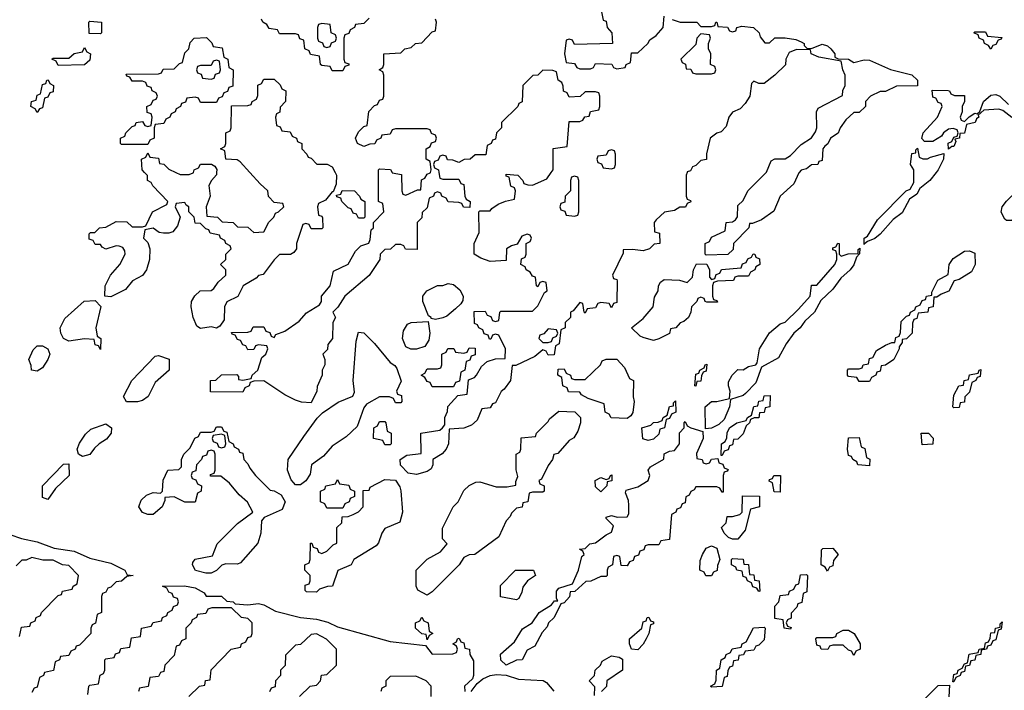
# Model space of a CAD drawing. Header units: inches. Extents: x 2710028 to 2964570, y 496606 to 722708.
# Tile 213 of 228: x 2901903 to 2905642, y 678034 to 680580. Entities that reach past the tile are written whole.
import ezdxf

# ---------------------------------------------------------------- set-up
doc = ezdxf.new("R2010")
doc.units = ezdxf.units.IN
doc.header["$MEASUREMENT"] = 0
doc.layers.add('C9607', color=7, linetype='Continuous')
doc.layers.add('C9608', color=7, linetype='Continuous')

msp = doc.modelspace()

# ---------------------------------------------------------------- linework, layer by layer
at = {"layer": 'C9607', "color": 6}
for points in [[(2903101, 680000), (2903106, 679990), (2903104.7, 679955.3), (2903094, 679926), (2903090, 679926), (2903064.7, 679895.3), (2903038, 679882), (2903034, 679870), (2903038, 679838), (2903050, 679834), (2903052.7, 679827.3), (2903054, 679790), (2903050, 679786), (2903010, 679786), (2903002, 679802), (2902990, 679806), (2902978, 679802), (2902954, 679730), (2902954, 679710), (2902943.6, 679696.4), (2902931.3, 679688.7), (2902890, 679688), (2902870, 679668.7), (2902827.3, 679612.7), (2902810, 679608.7), (2902801.4, 679598.6), (2902752, 679570), (2902731, 679529), (2902690, 679508.7), (2902680.7, 679490), (2902679.8, 679440.2), (2902663.6, 679416.4), (2902650, 679408.7), (2902630, 679414), (2902590, 679408), (2902576.4, 679416.4), (2902562, 679450), (2902554, 679490), (2902555.3, 679510), (2902568.8, 679531.1), (2902589.1, 679550.9), (2902630, 679552), (2902640.4, 679559.6), (2902656.4, 679583.6), (2902686, 679610), (2902686, 679630), (2902666, 679650), (2902686, 679670), (2902686, 679690), (2902706, 679710), (2902702, 679722), (2902686, 679730), (2902682, 679742), (2902666, 679750), (2902662, 679762), (2902626, 679770), (2902622, 679782), (2902610, 679786), (2902590, 679806), (2902570, 679808), (2902566, 679830), (2902546, 679850), (2902546, 679870), (2902535.3, 679875.3), (2902530, 679886), (2902498, 679882), (2902494, 679870), (2902512, 679830), (2902502.5, 679797.5), (2902485.2, 679774.8), (2902470, 679769.3), (2902449.3, 679769.3), (2902432.5, 679772.5), (2902410, 679788), (2902378, 679782), (2902374, 679750), (2902390, 679734), (2902398, 679710), (2902396, 679670), (2902384.7, 679630), (2902370, 679608.7), (2902331.6, 679588.4), (2902304.7, 679555.3), (2902250, 679528), (2902226, 679530), (2902228, 679570), (2902248.7, 679610), (2902284, 679650), (2902304, 679690), (2902302, 679702), (2902294.6, 679714.6), (2902280.4, 679720.4), (2902270, 679722), (2902230, 679708.7), (2902216.4, 679716.4), (2902210, 679726), (2902190, 679726), (2902182, 679742), (2902167.3, 679747.3), (2902167.3, 679767.3), (2902172, 679772), (2902188, 679772), (2902206, 679790), (2902230, 679792), (2902270, 679814), (2902310, 679812), (2902330, 679794), (2902370, 679794), (2902382, 679798), (2902408, 679850), (2902462, 679878), (2902466, 679890), (2902409.3, 679949.3), (2902402, 679962), (2902388.7, 679970), (2902388, 679988), (2902377.1, 680000)], [(2902496.5, 680000), (2902512.7, 679992.7), (2902547.3, 679992.7), (2902562, 679998), (2902562.7, 680000)], [(2902651, 680000), (2902650.8, 679990.8), (2902631.3, 679970), (2902622, 679950), (2902626, 679910), (2902611.3, 679870), (2902614, 679834), (2902654, 679830), (2902672.7, 679812.7), (2902714, 679810), (2902730, 679794), (2902770, 679792), (2902792.7, 679772.7), (2902830, 679774), (2902849.1, 679810.9), (2902868, 679830), (2902874.6, 679845.4), (2902886, 679850), (2902906, 679870), (2902902, 679882), (2902870, 679886), (2902848.4, 679908.4), (2902846, 679930), (2902816.4, 679956.4), (2902777, 680000)], [(2903495.3, 680000), (2903498, 679978), (2903510, 679974), (2903570, 679974), (2903578, 679958), (2903590, 679954), (2903594, 679910), (2903598, 679898), (2903614, 679890), (2903612.7, 679867.3), (2903588.4, 679868.4), (2903582, 679882), (2903570, 679886), (2903530, 679888), (2903522, 679902), (2903506, 679910), (2903502, 679922), (2903490, 679926), (2903478, 679922), (2903474, 679910), (2903458, 679902), (2903450, 679866), (2903432, 679848), (2903430, 679828), (2903412, 679810), (2903412.7, 679707.3), (2903368.4, 679708.4), (2903362, 679722), (2903350, 679726), (2903330, 679726), (2903311.6, 679708.4), (2903290, 679708), (2903272, 679690), (2903271.3, 679670), (2903230, 679608.7), (2903138, 679530), (2903110.9, 679489.1), (2903092, 679470), (2903102, 679450), (2903092, 679430), (2903091.3, 679370), (2903072.7, 679347.3), (2903071.6, 679328.4), (2903054, 679310), (2903062, 679290), (2903062, 679270), (2903052, 679250), (2903052, 679230), (2903032.7, 679187.3), (2903032, 679170), (2903010, 679126), (2902972.7, 679127.3), (2902950, 679135.3), (2902910, 679155.3), (2902830, 679208.7), (2902792.7, 679207.3), (2902778, 679202), (2902774, 679190), (2902758, 679182), (2902750, 679166), (2902627.3, 679167.3), (2902628, 679210), (2902648, 679212), (2902670, 679231.3), (2902727.3, 679232.7), (2902734, 679226), (2902734, 679214), (2902750, 679212), (2902782, 679218), (2902786, 679230), (2902808, 679250), (2902823.1, 679296.9), (2902838, 679310), (2902846, 679330), (2902842, 679342), (2902810, 679346), (2902798, 679342), (2902792.7, 679327.3), (2902770, 679326), (2902762, 679342), (2902750, 679346), (2902742, 679362), (2902730, 679366), (2902722, 679382), (2902710, 679386), (2902707.3, 679392.7), (2902770, 679394), (2902782, 679398), (2902790, 679414), (2902830, 679414), (2902838, 679398), (2902852.7, 679392.7), (2902858, 679378), (2902870, 679374), (2902875.3, 679384.7), (2902910, 679398), (2902964.7, 679435.3), (2902992.7, 679467.3), (2903042, 679498), (2903048.7, 679510), (2903049.2, 679530.8), (2903082, 679570), (2903094.6, 679625.4), (2903150, 679651.3), (2903178.6, 679701.4), (2903199, 679721), (2903228.4, 679731.6), (2903234.6, 679745.4), (2903238, 679782), (2903246, 679790), (2903246, 679810), (2903286, 679850), (2903282, 679882), (2903266, 679890), (2903266, 680000)], [(2903317.1, 680000), (2903318, 679998), (2903352.7, 679992.7), (2903354, 679930), (2903358, 679918), (2903370, 679914), (2903414, 679934), (2903426, 679934), (2903428.4, 679971.6), (2903442, 679978), (2903450, 679994), (2903462, 679998), (2903462.7, 680000)], [(2904437.3, 680000), (2904434, 679990), (2904434, 679910), (2904438, 679898), (2904450, 679894), (2904452, 679888), (2904438, 679882), (2904431.6, 679868.4), (2904410, 679868), (2904390, 679855.3), (2904351.2, 679848.9), (2904319.6, 679820.4), (2904312, 679810), (2904314, 679774), (2904332, 679770), (2904334, 679730), (2904312.7, 679727.3), (2904294, 679710), (2904270, 679702), (2904230, 679708), (2904194, 679706), (2904194, 679694), (2904154, 679610), (2904158, 679598), (2904170, 679594), (2904171.6, 679588.4), (2904170, 679506), (2904158, 679502), (2904150, 679486), (2904142, 679502), (2904110, 679506), (2904098, 679502), (2904090, 679486), (2904058, 679482), (2904050, 679466), (2904046, 679470), (2904042, 679502), (2904030, 679506), (2904004.7, 679475.3), (2903994, 679470), (2903994, 679450), (2903974, 679430), (2903974, 679410), (2903958, 679402), (2903951.2, 679348.9), (2903938, 679342), (2903932.7, 679307.3), (2903910, 679306), (2903902, 679322), (2903890, 679326), (2903858.8, 679301.2), (2903787.3, 679267.3), (2903772.7, 679267.3), (2903766.8, 679210), (2903742.8, 679177.2), (2903731.2, 679168.9), (2903710, 679126), (2903698, 679122), (2903690, 679106), (2903658, 679102), (2903639.8, 679060.2), (2903619.1, 679040.9), (2903590, 679028.7), (2903534, 679026), (2903531, 678970), (2903522.8, 678950), (2903507.9, 678932.1), (2903472, 678910), (2903472, 678890), (2903465.4, 678874.6), (2903450, 678865.2), (2903410, 678852.7), (2903378, 678858), (2903349, 678889), (2903348, 678910), (2903373.2, 678926.8), (2903427.3, 678932.7), (2903426, 679010), (2903498, 679022), (2903508, 679030), (2903518, 679042), (2903518, 679070), (2903527.3, 679092.7), (2903528.7, 679111.3), (2903567.3, 679152.7), (2903602, 679158), (2903607.3, 679212.7), (2903630, 679222), (2903638, 679230), (2903656.4, 679263.6), (2903678, 679282), (2903710, 679292), (2903746, 679294), (2903748, 679330), (2903722, 679382), (2903710, 679386), (2903698, 679382), (2903692.7, 679367.3), (2903687.3, 679367.3), (2903682, 679382), (2903667.3, 679387.3), (2903662, 679402), (2903646, 679410), (2903642, 679422), (2903630, 679426), (2903628.4, 679471.6), (2903670, 679474), (2903678, 679458), (2903692.7, 679452.7), (2903698, 679438), (2903710, 679434), (2903722, 679438), (2903726, 679470), (2903730, 679474), (2903850, 679474), (2903870, 679494), (2903895.3, 679544.7), (2903906, 679550), (2903902, 679582), (2903890, 679586), (2903878, 679582), (2903870, 679566), (2903866, 679570), (2903862, 679602), (2903850, 679606), (2903842, 679622), (2903826, 679630), (2903822, 679642), (2903806, 679650), (2903808.4, 679671.6), (2903822, 679678), (2903826, 679690), (2903826, 679730), (2903842, 679738), (2903846, 679750), (2903842, 679762), (2903830, 679766), (2903810, 679758), (2903792, 679728), (2903770, 679722), (2903752, 679710), (2903750, 679666), (2903690, 679662), (2903654, 679674), (2903629.2, 679689.2), (2903628.7, 679730), (2903647.3, 679772.7), (2903646, 679850), (2903650, 679854), (2903690, 679854), (2903696.4, 679863.6), (2903720.4, 679879.6), (2903748.4, 679891.6), (2903782, 679898), (2903786, 679930), (2903782, 679942), (2903768.4, 679948.4), (2903762, 679982), (2903750, 679986), (2903750, 679994), (2903794, 679990), (2903814, 679970), (2903818, 679958), (2903832.7, 679952.7), (2903850, 679952), (2903904.1, 679975.9), (2903921.5, 680000)], [(2904862.6, 680000), (2904861.4, 679998.6), (2904842.8, 679957.2), (2904791, 679910), (2904766.8, 679853.2), (2904719.8, 679820.2), (2904686, 679806), (2904674, 679806), (2904672, 679790), (2904614, 679730), (2904612.7, 679707.3), (2904591.6, 679688.4), (2904510, 679686), (2904506, 679690), (2904506, 679730), (2904522, 679738), (2904530, 679754), (2904582, 679778), (2904586, 679810), (2904610, 679812), (2904620.4, 679819.6), (2904628.4, 679831.6), (2904630, 679874), (2904650, 679894), (2904668, 679930), (2904737.9, 680000)], [(2905382.7, 680000), (2905358.8, 679970), (2905321.4, 679938.6), (2905310, 679918), (2905281.4, 679898.6), (2905253.4, 679846.6), (2905219.1, 679820.9), (2905170, 679765.2), (2905150, 679749.2), (2905122, 679738), (2905111, 679729), (2905110, 679726), (2905109.4, 679750.6), (2905122, 679758), (2905160.1, 679819.9), (2905269.5, 679930.5), (2905284, 679936), (2905298.6, 679961.4), (2905298.1, 680000)], [(2905787.5, 680000), (2905810, 679994), (2905810, 679986), (2905782.8, 679937.2), (2905732, 679908), (2905732, 679892), (2905724.7, 679870), (2905711, 679850), (2905670, 679818), (2905650, 679818), (2905643.1, 679823.1), (2905629.1, 679849.1), (2905634, 679870), (2905649.4, 679890.6), (2905670, 679911.3), (2905708.8, 679931.1), (2905715.3, 679950), (2905736.5, 679983.5), (2905750, 679996), (2905759.2, 680000)], [(2901865.5, 678625.5), (2901910.5, 678610.5), (2901970, 678597.3), (2902033.7, 678573.7), (2902110, 678562.8), (2902170, 678536.3), (2902250, 678516.3), (2902302, 678490), (2902312, 678472), (2902334, 678470), (2902310, 678466), (2902290, 678448), (2902270, 678446), (2902250, 678426), (2902238, 678422), (2902230, 678406), (2902218, 678402), (2902214, 678390), (2902214, 678330), (2902198, 678322), (2902191.6, 678288.4), (2902178, 678282), (2902174, 678270), (2902174, 678250), (2902130, 678206), (2902118, 678202), (2902114, 678190), (2902098, 678182), (2902090, 678166), (2902058, 678162), (2902054, 678150), (2902038, 678142), (2902031.3, 678108.7), (2901998, 678102), (2901994, 678090), (2901978, 678082), (2901970, 678046), (2901958, 678042), (2901950, 678026)], [(2901902, 678238), (2901910, 678274), (2901942, 678278), (2901946, 678290), (2901962, 678298), (2901966, 678310), (2901982, 678318), (2901986, 678330), (2902050, 678394), (2902062, 678398), (2902066, 678410), (2902102, 678418), (2902106, 678430), (2902122, 678438), (2902126, 678470), (2902090, 678508), (2902066, 678510), (2902030, 678528), (2901991.6, 678528.4), (2901950, 678538), (2901928, 678528), (2901912, 678528), (2901890, 678506)], [(2902162, 678018), (2902166, 678050), (2902170, 678054), (2902202, 678058), (2902208.4, 678091.6), (2902222, 678098), (2902226, 678110), (2902226, 678150), (2902230, 678154), (2902262, 678158), (2902267.3, 678172.7), (2902282, 678178), (2902287.3, 678192.7), (2902322, 678198), (2902327.3, 678232.7), (2902362, 678238), (2902366, 678270), (2902402, 678278), (2902410, 678292), (2902442, 678298), (2902446, 678310), (2902462, 678318), (2902466, 678330), (2902482, 678338), (2902487.3, 678352.7), (2902502, 678358), (2902506, 678370), (2902502, 678382), (2902487.3, 678387.3), (2902482, 678402), (2902470, 678406), (2902462, 678422), (2902446, 678430), (2902529.4, 678430.6), (2902570, 678422.8), (2902603.6, 678403.6), (2902611.6, 678391.6), (2902670, 678390.8), (2902690, 678372), (2902714, 678370), (2902722, 678362), (2902770, 678358.8), (2902810, 678364), (2902830, 678359.1), (2902874.4, 678334.4), (2902970, 678310.6), (2903030, 678304), (2903072.8, 678292.8), (2903110, 678274.8), (2903310, 678218.8), (2903443.6, 678203.6), (2903470, 678171.3), (2903548, 678172), (2903562, 678178), (2903566, 678190), (2903562, 678202), (2903548, 678210), (2903562, 678218), (2903566, 678230), (2903571.6, 678231.6), (2903578, 678218), (2903590, 678214), (2903594, 678194), (2903611.3, 678190), (2903612, 678170), (2903626, 678146), (2903626.8, 678090), (2903622, 678078), (2903592, 678050), (2903594, 678030)], [(2902546, 678010), (2902586, 678050), (2902606, 678054), (2902608.8, 678071.1), (2902626, 678074), (2902630, 678112), (2902706, 678190), (2902742, 678198), (2902746, 678210), (2902762, 678218), (2902770, 678234), (2902782, 678238), (2902786, 678250), (2902786, 678290), (2902770, 678306), (2902746, 678310), (2902707.3, 678347.3), (2902632.7, 678347.3), (2902618, 678342), (2902610, 678326), (2902578, 678322), (2902574, 678310), (2902558, 678302), (2902554, 678290), (2902534, 678270), (2902534, 678230), (2902518, 678222), (2902510, 678206), (2902498, 678202), (2902490, 678166), (2902454, 678130), (2902450, 678106), (2902438, 678102), (2902430, 678086), (2902398, 678082), (2902391.2, 678048.9), (2902358, 678042), (2902354, 678030)], [(2902966, 678010), (2903006, 678050), (2903030, 678054), (2903046, 678070), (2903048.8, 678091.1), (2903070, 678094), (2903106, 678130), (2903106, 678190), (2903068.4, 678228.4), (2903030, 678248), (2903010, 678246), (2902970, 678208), (2902950, 678206), (2902912.7, 678167.3), (2902911.6, 678128.4), (2902894, 678110), (2902894, 678090), (2902874, 678070), (2902872.7, 678047.3), (2902858, 678042), (2902851.6, 678028.4)], [(2904086, 678014), (2904087.3, 678047.3), (2904066, 678070), (2904086, 678090), (2904088, 678110), (2904108, 678130), (2904115.3, 678144.7), (2904150, 678164.7), (2904179.6, 678159.6), (2904192, 678152), (2904192, 678110), (2904132, 678070), (2904131, 678049), (2904112, 678030)], [(2903466, 678010), (2903466, 678050), (2903446, 678070), (2903430, 678078), (2903407.3, 678087.3), (2903310, 678086), (2903294, 678070), (2903294, 678050), (2903278, 678042), (2903274, 678030)], [(2903618, 678030), (2903640.2, 678059.8), (2903662, 678078), (2903690, 678090.8), (2903714, 678094), (2903750.9, 678090.9), (2903796.9, 678076.9), (2903891.2, 678071.1), (2903903.6, 678063.6), (2903930.7, 678030.7)], [(2905330, 677992), (2905390, 678052), (2905434, 678054), (2905430.6, 678009.4)]]:
    msp.add_lwpolyline(points, dxfattribs=at)
for points in [[(2904010, 679986), (2903998, 679982), (2903994, 679970), (2903994, 679930), (2903974, 679910), (2903972.7, 679887.3), (2903958, 679882), (2903954, 679870), (2903958, 679858), (2903972.7, 679852.7), (2903978, 679838), (2904010, 679834), (2904022, 679838), (2904026, 679850), (2904026, 679970), (2904022, 679982)], [(2903190, 679826), (2903182, 679842), (2903170, 679846), (2903162, 679862), (2903150, 679866), (2903126, 679890), (2903122, 679902), (2903107.3, 679907.3), (2903106, 679914), (2903122, 679918), (2903128, 679932), (2903174, 679930), (2903194, 679910), (2903198, 679898), (2903214, 679890), (2903214, 679830), (2903210, 679826)], [(2905022, 679682), (2905048.4, 679691.6), (2905087.3, 679692.7), (2905087.3, 679707.3), (2905092.7, 679712.7), (2905091.3, 679691.3), (2905081, 679679), (2905070.6, 679649.4), (2905056, 679630), (2905021.3, 679598.7), (2904990, 679557.2), (2904945.5, 679514.5), (2904921, 679470), (2904884.1, 679435.9), (2904866.8, 679410), (2904842.8, 679390), (2904813.4, 679350), (2904784, 679296), (2904719.6, 679260.4), (2904698.3, 679201.7), (2904659.5, 679160.5), (2904650, 679152.7), (2904602, 679138), (2904598.8, 679110), (2904578.5, 679061.5), (2904557.3, 679042.7), (2904530, 679029.2), (2904507.3, 679027.3), (2904506, 679110), (2904529.5, 679130.5), (2904550, 679130.7), (2904598, 679142), (2904601.2, 679170), (2904594, 679190), (2904594.6, 679205.4), (2904608, 679230), (2904630, 679252), (2904650, 679251.3), (2904670, 679262.8), (2904698, 679270), (2904703.1, 679276.9), (2904712.7, 679330), (2904750, 679391.3), (2904790, 679424.7), (2904810, 679432), (2904859.6, 679480.4), (2904904, 679530), (2904910, 679572), (2904930, 679572), (2904998, 679650), (2905006, 679670), (2905006, 679690), (2905002, 679702), (2904990, 679706), (2904990, 679714), (2905002, 679718), (2905010, 679732), (2905014, 679730), (2905014, 679690)], [(2904512.7, 679507.3), (2904506, 679510), (2904502, 679522), (2904490, 679526), (2904478, 679522), (2904474, 679510), (2904454, 679490), (2904452, 679470), (2904442, 679450), (2904425.4, 679434.6), (2904411.3, 679428.7), (2904394, 679410), (2904374, 679406), (2904370, 679388), (2904330, 679368), (2904310, 679362), (2904270, 679374), (2904259, 679379), (2904226, 679410), (2904270, 679446), (2904308.7, 679490), (2904313.6, 679526.4), (2904328, 679550), (2904328.7, 679570), (2904336.4, 679583.6), (2904350, 679594), (2904408.4, 679591.6), (2904438, 679582), (2904458, 679602), (2904462, 679630), (2904472.7, 679652.7), (2904512, 679652), (2904522, 679630), (2904522, 679602), (2904530, 679594), (2904542, 679598), (2904547.3, 679612.7), (2904562, 679618), (2904568.4, 679631.6), (2904642, 679638), (2904647.3, 679652.7), (2904662, 679658), (2904667.3, 679672.7), (2904682, 679678), (2904688.4, 679691.6), (2904694, 679690), (2904698, 679678), (2904712.7, 679672.7), (2904714, 679650), (2904698, 679642), (2904694, 679630), (2904678, 679622), (2904670, 679606), (2904630, 679606), (2904618, 679602), (2904614, 679590), (2904552.7, 679587.3), (2904538, 679582), (2904534, 679570), (2904534, 679530), (2904538, 679518), (2904550, 679514), (2904552.7, 679507.3)], [(2905090, 679206), (2905082, 679222), (2905050, 679226), (2905046, 679230), (2905046, 679250), (2905050, 679254), (2905090, 679254), (2905102, 679258), (2905106, 679270), (2905126, 679274), (2905130, 679294), (2905142, 679298), (2905156.4, 679323.6), (2905190, 679344.7), (2905214, 679354), (2905226, 679354), (2905230, 679374), (2905242, 679378), (2905247.3, 679392.7), (2905250, 679434), (2905270, 679454), (2905282, 679458), (2905286, 679470), (2905302, 679478), (2905306, 679490), (2905322, 679498), (2905330, 679514), (2905342, 679518), (2905346, 679530), (2905366, 679534), (2905366, 679546), (2905389.2, 679590.8), (2905428, 679612), (2905432.7, 679650), (2905447, 679673), (2905490, 679701), (2905510, 679702), (2905530, 679694), (2905531, 679650), (2905517.1, 679622.9), (2905470, 679594), (2905451.3, 679588.7), (2905430.6, 679549.4), (2905402, 679538), (2905386, 679526), (2905374, 679526), (2905372, 679490), (2905354, 679486), (2905350.9, 679469.1), (2905314, 679466), (2905310, 679446), (2905298, 679442), (2905292.7, 679427.3), (2905291.3, 679390), (2905270, 679368), (2905254, 679366), (2905254, 679354), (2905242, 679338), (2905242, 679330), (2905222, 679290), (2905190, 679268), (2905174, 679266), (2905170, 679246), (2905158, 679242), (2905154, 679230), (2905138, 679222), (2905130, 679206)], [(2903482, 679442), (2903466, 679446), (2903466, 679450), (2903455.3, 679455.3), (2903434, 679510), (2903434, 679530), (2903449, 679551), (2903489.2, 679570.8), (2903510, 679571), (2903530, 679578.8), (2903550, 679574.8), (2903574.6, 679554.6), (2903586.8, 679530), (2903586, 679514), (2903578.8, 679501.2), (2903558, 679482), (2903525.2, 679454.8), (2903510, 679448.7)], [(2902210, 679328), (2902202, 679342), (2902190, 679346), (2902186, 679366), (2902150, 679369), (2902090, 679359), (2902069.2, 679369.2), (2902059, 679390), (2902057.2, 679410), (2902074.5, 679445.5), (2902148.4, 679511.6), (2902190, 679514), (2902211.3, 679491.3), (2902192, 679410), (2902198, 679378), (2902212, 679370)], [(2903388.7, 679328.7), (2903370, 679338), (2903357.2, 679370), (2903360.7, 679399.3), (2903375.5, 679424.5), (2903389.4, 679430.6), (2903454, 679434), (2903460.7, 679390), (2903457.3, 679362.7), (2903441, 679339), (2903410, 679328.7)], [(2903330, 679126), (2903322, 679142), (2903308, 679148), (2903270, 679148.7), (2903219.6, 679120.4), (2903210, 679106), (2903184.5, 679035.5), (2903143.4, 678996.6), (2903090, 678960.9), (2903057, 678923), (2903011, 678890), (2903005.8, 678854.2), (2902990, 678828.7), (2902970, 678814), (2902950, 678814), (2902942.5, 678822.5), (2902933.6, 678833.6), (2902920.7, 678870), (2902922.7, 678910), (2902982, 678998), (2903032.9, 679067.1), (2903052.9, 679087.1), (2903112, 679128), (2903168.7, 679151.3), (2903174, 679166), (2903169.2, 679210), (2903180.2, 679359.8), (2903190, 679394), (2903210, 679391.3), (2903250.5, 679350.5), (2903310, 679278), (2903327.1, 679267.1), (2903335.3, 679255.3), (2903352, 679208), (2903334, 679170), (2903338, 679158), (2903352.7, 679152.7), (2903354, 679130), (2903350, 679126)], [(2903910, 679406), (2903892.7, 679387.3), (2903878, 679382), (2903874, 679370), (2903890, 679354), (2903910, 679354), (2903922, 679358), (2903927.3, 679372.7), (2903942, 679378), (2903946, 679390), (2903942, 679402)], [(2901970, 679246), (2901948, 679250), (2901947.3, 679267.3), (2901938, 679290), (2901954, 679326), (2901970, 679342), (2901990, 679342), (2902010.8, 679330.8), (2902018, 679310), (2902010.7, 679289.3), (2901990, 679258)], [(2903470, 679186), (2903462, 679202), (2903450, 679206), (2903442, 679222), (2903428, 679230), (2903442, 679238), (2903450, 679254), (2903490, 679254), (2903502, 679258), (2903506, 679270), (2903506, 679310), (2903522, 679318), (2903528.4, 679331.6), (2903552, 679332), (2903558, 679318), (2903590, 679314), (2903602, 679318), (2903610, 679334), (2903632.7, 679332.7), (2903632.7, 679307.3), (2903618, 679302), (2903612.7, 679287.3), (2903598, 679282), (2903594, 679250), (2903578, 679242), (2903572.7, 679207.3), (2903558, 679202), (2903550, 679186)], [(2902350, 679128.7), (2902309.2, 679129.2), (2902298, 679150), (2902329.5, 679210.5), (2902418, 679302), (2902430, 679304.7), (2902470.9, 679290.9), (2902471.3, 679250), (2902418, 679202), (2902390.8, 679149.2), (2902370, 679134)], [(2904210, 679066), (2904148.4, 679068.4), (2904142, 679082), (2904126, 679090), (2904122, 679122), (2904062, 679142), (2904036.4, 679156.4), (2904030, 679166), (2903987.3, 679167.3), (2903982, 679182), (2903966, 679190), (2903962, 679222), (2903946, 679230), (2903947.3, 679252.7), (2903970, 679254), (2903978, 679238), (2903994, 679230), (2903998, 679218), (2904010, 679214), (2904050, 679214), (2904108, 679270), (2904115.3, 679284.7), (2904130, 679291.3), (2904171, 679291), (2904199.8, 679259.8), (2904218, 679218), (2904234, 679210), (2904232, 679148), (2904236, 679130), (2904230.9, 679089.1), (2904223.6, 679076.4)], [(2904470, 679188.7), (2904466, 679190), (2904470, 679234), (2904482, 679238), (2904486, 679250), (2904502, 679258), (2904506, 679270), (2904511.6, 679271.6), (2904510, 679246), (2904498, 679242), (2904491.6, 679228.4), (2904490, 679208), (2904474, 679206)], [(2905450, 679106), (2905446, 679110), (2905450, 679154), (2905469, 679190), (2905487.3, 679192.7), (2905488.7, 679210), (2905506, 679214), (2905510, 679232), (2905542, 679238), (2905546, 679250), (2905552, 679252), (2905550, 679226), (2905538, 679222), (2905534, 679210), (2905518, 679202), (2905510, 679166), (2905492, 679148), (2905490, 679128), (2905474, 679126), (2905470, 679108)], [(2904290, 678982), (2904268.7, 678988.7), (2904266, 679030), (2904299, 679041), (2904310, 679051.3), (2904328, 679052), (2904342, 679058), (2904346, 679070), (2904362, 679078), (2904370, 679112), (2904386, 679114), (2904386, 679126), (2904392.7, 679132.7), (2904394, 679090), (2904378, 679082), (2904370, 679066), (2904358, 679062), (2904352, 679030), (2904334, 679026), (2904330, 679006), (2904310, 678988)], [(2904566, 678926), (2904568, 678970), (2904582, 678978), (2904588, 678992), (2904588.8, 679011.1), (2904598, 679030), (2904626, 679050), (2904662, 679058), (2904666, 679070), (2904682, 679078), (2904690, 679112), (2904706, 679114), (2904710, 679132), (2904726, 679134), (2904730, 679152), (2904752.7, 679152.7), (2904752, 679110), (2904734, 679106), (2904730, 679088.7), (2904712.7, 679087.3), (2904710, 679068.7), (2904692, 679068), (2904678, 679062), (2904674, 679050), (2904662, 679038), (2904650, 679008), (2904630, 678988), (2904614, 678986), (2904610, 678966), (2904598, 678962), (2904592.7, 678947.3), (2904578, 678942), (2904570, 678926)], [(2903450, 678395.3), (2903414.6, 678414.6), (2903408, 678430), (2903408.7, 678490), (2903450, 678532), (2903500.4, 678559.6), (2903526, 678590), (2903509.1, 678609.1), (2903509, 678650), (2903549, 678730), (2903568.7, 678750), (2903590, 678792), (2903610, 678812), (2903635.3, 678824.7), (2903650, 678826), (2903712.9, 678807.1), (2903754, 678806), (2903787.3, 678812.7), (2903787.3, 678827.3), (2903794.6, 678845.4), (2903788.4, 678871.6), (2903788, 678930), (2903802, 678938), (2903806, 678950), (2903807.3, 678992.7), (2903862, 678998), (2903866, 679010), (2903910, 679054), (2903915.3, 679064.7), (2903950, 679094), (2904011.2, 679091.1), (2904032, 679070), (2904032, 679050), (2904022.8, 679017.2), (2904007.3, 678992.7), (2903990, 678982), (2903946.4, 678933.6), (2903931.3, 678928.7), (2903926.8, 678910), (2903910, 678888), (2903884.7, 678835.3), (2903874, 678830), (2903878, 678818), (2903894, 678810), (2903894, 678790), (2903890, 678786), (2903850, 678786), (2903838, 678782), (2903832, 678750), (2903814, 678746), (2903811.2, 678728.9), (2903790, 678726), (2903770, 678706), (2903766, 678694), (2903750, 678678), (2903722.8, 678617.2), (2903630.8, 678549.2), (2903610, 678548.7), (2903590, 678538), (2903571.3, 678510), (2903470, 678408)], [(2902142, 678922), (2902126, 678930), (2902122, 678950), (2902130, 678972), (2902153.6, 679006.4), (2902174, 679026), (2902230, 679046), (2902251.3, 679030), (2902250.8, 679010), (2902233, 678987), (2902204.7, 678970), (2902187.3, 678952.7), (2902170, 678929)], [(2902730, 678513.2), (2902686.4, 678513.6), (2902670.9, 678509.1), (2902650, 678489.2), (2902630, 678479.3), (2902610, 678479.3), (2902571, 678489), (2902559, 678510), (2902561.2, 678518.8), (2902570, 678531.3), (2902635.3, 678544.7), (2902653.2, 678590), (2902730, 678667.7), (2902788, 678710), (2902768.7, 678748.7), (2902736.4, 678776.4), (2902700.4, 678820.4), (2902667.3, 678847.3), (2902627.3, 678847.3), (2902627.3, 678852.7), (2902642, 678858), (2902646, 678870), (2902646, 678930), (2902642, 678942), (2902630, 678946), (2902618, 678942), (2902612.7, 678927.3), (2902598, 678922), (2902594, 678910), (2902574, 678890), (2902572.7, 678867.3), (2902558, 678862), (2902554, 678850), (2902558, 678838), (2902572.7, 678832.7), (2902578, 678818), (2902594, 678810), (2902592, 678790), (2902578, 678782), (2902570, 678748), (2902530, 678748), (2902490, 678768), (2902454, 678766), (2902454, 678754), (2902444.7, 678730), (2902410, 678702), (2902390, 678702), (2902369, 678709), (2902355.3, 678730), (2902364.7, 678755.3), (2902384.7, 678775.3), (2902410, 678784.7), (2902438, 678782), (2902446, 678790), (2902448.4, 678831.6), (2902466, 678870), (2902507.3, 678872.7), (2902518, 678882), (2902518, 678910), (2902526, 678930), (2902550, 678954), (2902568.4, 678991.6), (2902582, 678998), (2902590, 679014), (2902630, 679014), (2902642, 679018), (2902650, 679034), (2902670, 679034), (2902678, 679018), (2902690, 679014), (2902698, 678978), (2902714, 678970), (2902718, 678958), (2902734, 678950), (2902738, 678938), (2902750, 678934), (2902754, 678910), (2902770, 678894), (2902776.9, 678876.9), (2902798, 678850), (2902854.4, 678794.4), (2902870, 678790.7), (2902895.5, 678775.5), (2902911, 678749), (2902899.8, 678720.2), (2902832, 678690), (2902822, 678678), (2902818.8, 678630), (2902807.3, 678592.7), (2902742, 678518)], [(2903290, 678966), (2903282, 678982), (2903246, 678990), (2903248, 679030), (2903262, 679038), (2903270, 679054), (2903290, 679054), (2903294, 679050), (2903298, 679018), (2903314, 679010), (2903314, 678970), (2903310, 678966)], [(2904510, 678894), (2904522, 678898), (2904530, 678912), (2904554, 678914), (2904558, 678898), (2904572.7, 678892.7), (2904578, 678878), (2904592.7, 678872.7), (2904590, 678866), (2904578, 678862), (2904574, 678850), (2904574, 678786), (2904570, 678786), (2904562, 678802), (2904550, 678806), (2904470, 678806), (2904464.7, 678795.3), (2904451.3, 678788.7), (2904444.7, 678775.3), (2904432, 678768), (2904430, 678746), (2904418, 678742), (2904412.7, 678727.3), (2904398, 678722), (2904394, 678710), (2904378, 678702), (2904370, 678606), (2904338, 678602), (2904330, 678586), (2904290, 678586), (2904278, 678582), (2904272.7, 678567.3), (2904258, 678562), (2904252.7, 678547.3), (2904238, 678542), (2904232.7, 678527.3), (2904218, 678522), (2904210, 678506), (2904187.3, 678507.3), (2904182, 678542), (2904170, 678546), (2904158, 678542), (2904154, 678510), (2904138, 678502), (2904134, 678490), (2904134, 678470), (2904130, 678466), (2904110, 678466), (2904071.6, 678448.4), (2904052.7, 678447.3), (2904011, 678409), (2903992.7, 678407.3), (2903991, 678389), (2903970, 678366), (2903958, 678362), (2903932, 678310), (2903911.3, 678290), (2903905.4, 678274.6), (2903886.4, 678253.6), (2903858.8, 678201.2), (2903830, 678186), (2903810.9, 678149.1), (2903790, 678148), (2903750, 678129), (2903730, 678148), (2903728.8, 678171.1), (2903781.5, 678218.5), (2903812.3, 678267.7), (2903849, 678290), (2903875.3, 678330), (2903922, 678358), (2903934, 678374), (2903946, 678374), (2903942, 678382), (2903942, 678410), (2903950, 678422), (2904002, 678438), (2904025.2, 678490), (2904038, 678542), (2904046, 678550), (2904042, 678562), (2904029, 678570), (2904050, 678572), (2904068, 678590), (2904090, 678594), (2904130, 678624.7), (2904150, 678634), (2904158, 678658), (2904130, 678686), (2904130, 678691.3), (2904150, 678698), (2904171.2, 678691.1), (2904210, 678692), (2904216.5, 678703.5), (2904216.5, 678736.5), (2904214.6, 678754.6), (2904203.1, 678783.1), (2904205.6, 678794.4), (2904250, 678806), (2904289, 678830), (2904295.3, 678850), (2904289.6, 678870.4), (2904298, 678882), (2904348.4, 678911.6), (2904350, 678932), (2904370, 678942), (2904390, 678944.7), (2904408, 678970), (2904408.4, 679011.6), (2904426, 679030), (2904426, 679050), (2904430, 679054), (2904438, 679038), (2904452, 679030), (2904496.9, 679016.9), (2904498.8, 678990), (2904472.7, 678932.7), (2904474, 678914), (2904494, 678910), (2904498, 678898)], [(2902670, 679006), (2902638, 679002), (2902634, 678990), (2902638, 678978), (2902652.7, 678972.7), (2902658, 678958), (2902670, 678954), (2902682, 678958), (2902686, 678970), (2902682, 679002)], [(2905130, 678886), (2905086, 678890), (2905082, 678902), (2905066, 678910), (2905062, 678922), (2905050, 678926), (2905046, 678950), (2905050, 678992), (2905090, 678994), (2905098, 678958), (2905111.6, 678951.6), (2905118, 678918), (2905131.6, 678911.6)], [(2905330, 678966), (2905326, 679010), (2905354, 679010), (2905371.2, 678991.1), (2905370, 678968.7)], [(2902010, 678758), (2901990, 678766), (2901989.4, 678810.6), (2902070, 678892), (2902090, 678894), (2902090.9, 678849.1), (2902039.8, 678800.2)], [(2903030, 678406), (2902992, 678408), (2902987.3, 678412.7), (2902987.3, 678432.7), (2903002, 678438), (2903006, 678450), (2903006, 678470), (2902986, 678490), (2902986, 678510), (2903002, 678518), (2903006, 678530), (2903007.3, 678592.7), (2903012.7, 678592.7), (2903018, 678578), (2903032.7, 678572.7), (2903038, 678558), (2903050, 678554), (2903070, 678562), (2903094, 678586), (2903107.3, 678592.7), (2903108, 678652), (2903126, 678670), (2903127.3, 678692.7), (2903150, 678694), (2903170, 678702), (2903190, 678712), (2903208, 678730), (2903207.3, 678792.7), (2903230, 678794), (2903234.6, 678805.4), (2903290, 678834), (2903330, 678832), (2903346.8, 678806.8), (2903350.7, 678790.7), (2903356.3, 678710), (2903347.1, 678672.9), (2903290, 678648), (2903278, 678630), (2903266, 678594), (2903256.9, 678583.1), (2903172, 678530), (2903162, 678510), (2903111.6, 678488.4), (2903090.7, 678429.3), (2903071.6, 678428.4), (2903042, 678418)], [(2903070, 678726), (2903062, 678742), (2903046, 678750), (2903046, 678790), (2903062, 678798), (2903066, 678810), (2903102, 678818), (2903110, 678834), (2903118, 678818), (2903152.7, 678812.7), (2903158, 678798), (2903174, 678790), (2903174, 678770), (2903158, 678762), (2903154, 678750), (2903138, 678742), (2903130, 678726)], [(2904110, 678788), (2904090, 678806), (2904088.7, 678830), (2904110, 678842), (2904130, 678834), (2904142, 678838), (2904146, 678850), (2904152, 678852), (2904150.9, 678829.1), (2904134, 678826), (2904132, 678810)], [(2904790, 678786), (2904767.3, 678787.3), (2904762, 678822), (2904748.4, 678828.4), (2904750, 678834), (2904762, 678838), (2904766, 678850), (2904792, 678850)], [(2904610, 678608), (2904594.6, 678614.6), (2904578, 678630), (2904567.3, 678652.7), (2904586, 678670), (2904590, 678694), (2904610, 678694), (2904638, 678702), (2904646, 678710), (2904647.3, 678772.7), (2904711.6, 678771.6), (2904712, 678730), (2904678, 678722), (2904658, 678642), (2904630, 678608)], [(2904530, 678468), (2904508.4, 678468.4), (2904502, 678482), (2904486, 678490), (2904487.3, 678527.3), (2904495.3, 678550), (2904510, 678574), (2904530, 678582), (2904550, 678574), (2904562, 678530), (2904552.7, 678507.3), (2904551.6, 678488.4), (2904538, 678482)], [(2904970, 678486), (2904962, 678502), (2904946, 678510), (2904947.3, 678567.3), (2904952.7, 678572.7), (2904990, 678574), (2905011, 678550), (2904992.7, 678527.3), (2904990, 678506), (2904978, 678502)], [(2904710, 678408.7), (2904702, 678422), (2904687.3, 678427.3), (2904682, 678442), (2904666, 678450), (2904662, 678462), (2904650, 678466), (2904646, 678486), (2904626, 678490), (2904622, 678502), (2904606, 678510), (2904606, 678530), (2904610, 678534), (2904650, 678532), (2904652.7, 678512.7), (2904670, 678511.3), (2904674, 678474), (2904690, 678472), (2904692.7, 678452.7), (2904711.3, 678450), (2904714, 678410)], [(2903790, 678378), (2903729.4, 678389.4), (2903728.4, 678431.6), (2903786, 678490), (2903854, 678490), (2903862, 678470), (2903830.7, 678449.3), (2903814, 678426), (2903810, 678406), (2903798, 678382)], [(2904830, 678266), (2904806, 678270), (2904802, 678302), (2904770, 678306), (2904770, 678354), (2904786, 678370), (2904790, 678394), (2904822, 678398), (2904826, 678410), (2904842, 678418), (2904850, 678434), (2904862, 678438), (2904868, 678472), (2904890, 678474), (2904894, 678470), (2904891.6, 678408.4), (2904878, 678402), (2904872.7, 678367.3), (2904858, 678362), (2904854, 678350), (2904832.7, 678327.3), (2904832, 678308), (2904818, 678302), (2904814, 678290), (2904818, 678278), (2904832.7, 678272.7)], [(2903450, 678226), (2903446, 678246), (2903430, 678248), (2903406, 678270), (2903406, 678290), (2903422, 678298), (2903430, 678311.3), (2903438, 678298), (2903454, 678290), (2903458, 678258), (2903472, 678250), (2903458, 678242)], [(2904250, 678188), (2904226, 678190), (2904218, 678210), (2904218, 678230), (2904266, 678270), (2904270, 678294), (2904282, 678298), (2904286, 678310), (2904291.6, 678311.6), (2904298, 678298), (2904310, 678294), (2904310, 678286), (2904298, 678282), (2904292, 678250), (2904282, 678230), (2904270.9, 678209.1)], [(2904530, 678046), (2904526, 678050), (2904542, 678058), (2904547.3, 678072.7), (2904548.7, 678110), (2904562, 678118), (2904566, 678150), (2904582, 678158), (2904586, 678170), (2904602, 678178), (2904608.4, 678191.6), (2904642, 678198), (2904646, 678210), (2904662, 678218), (2904688.8, 678271.1), (2904730, 678274), (2904734, 678270), (2904730, 678226), (2904710, 678206), (2904698, 678202), (2904690, 678186), (2904658, 678182), (2904651.6, 678168.4), (2904634, 678166), (2904631.2, 678148.9), (2904614, 678146), (2904610, 678126), (2904598, 678122), (2904592, 678108), (2904590, 678086), (2904578, 678082), (2904570, 678048)], [(2905446, 678066), (2905450, 678094), (2905462, 678098), (2905466, 678110), (2905482, 678118), (2905490, 678134), (2905502, 678138), (2905508.8, 678171.1), (2905542, 678178), (2905546, 678190), (2905566, 678194), (2905570, 678214), (2905582, 678218), (2905588, 678232), (2905590, 678252), (2905606, 678254), (2905608, 678270), (2905626, 678274), (2905626, 678286), (2905634, 678294), (2905630, 678266), (2905618, 678262), (2905610, 678226), (2905598, 678222), (2905590, 678206), (2905578, 678202), (2905574, 678190), (2905554, 678186), (2905552, 678170), (2905534, 678166), (2905530, 678148), (2905514, 678146), (2905510, 678128), (2905494, 678126), (2905490, 678106), (2905478, 678102), (2905474, 678090), (2905458, 678082), (2905450, 678066)], [(2905070, 678166), (2905062, 678182), (2905050, 678186), (2905030, 678206), (2904990, 678206), (2904978, 678202), (2904971.2, 678188.9), (2904946, 678190), (2904942, 678202), (2904930, 678206), (2904926, 678230), (2904930, 678234), (2904990, 678234), (2905002, 678238), (2905006, 678250), (2905030, 678262), (2905050, 678262), (2905072, 678250), (2905094, 678210), (2905094, 678190), (2905078, 678182)]]:
    msp.add_lwpolyline(points, close=True, dxfattribs=at)
at = {"layer": 'C9608', "color": 6}
for points in [[(2904112, 680610), (2904118, 680578), (2904130, 680574), (2904134, 680550), (2904152, 680530), (2904154, 680490), (2904010, 680486), (2904002, 680502), (2903990, 680506), (2903978, 680502), (2903972, 680450), (2903978, 680418), (2904010, 680414), (2904018, 680398), (2904030, 680394), (2904070, 680394), (2904082, 680398), (2904090, 680414), (2904151.6, 680411.6), (2904158, 680398), (2904170, 680394), (2904202, 680398), (2904206, 680410), (2904222, 680418), (2904226, 680454), (2904250, 680454), (2904288, 680490), (2904296.4, 680503.6), (2904320.4, 680519.6), (2904346, 680550), (2904350, 680594)], [(2903230, 680586), (2903210, 680566), (2903178, 680562), (2903174, 680550), (2903158, 680542), (2903152.7, 680527.3), (2903138, 680522), (2903134, 680510), (2903134, 680430), (2903138, 680418), (2903152.7, 680412.7), (2903152.7, 680407.3), (2903138, 680402), (2903130, 680386), (2903090, 680386), (2903082, 680402), (2903050, 680406), (2903046, 680410), (2903042, 680442), (2903007.3, 680447.3), (2903002, 680462), (2902986, 680470), (2902982, 680502), (2902967.3, 680507.3), (2902962, 680522), (2902950, 680526), (2902890, 680526), (2902882, 680542), (2902850, 680546), (2902842, 680562), (2902826, 680570), (2902822, 680582)], [(2903462.7, 680000), (2903466, 680010), (2903462, 680042), (2903446, 680050), (2903446, 680090), (2903462, 680098), (2903467.3, 680112.7), (2903482, 680118), (2903486, 680130), (2903482, 680142), (2903467.3, 680147.3), (2903462, 680162), (2903450, 680166), (2903330, 680166), (2903318, 680162), (2903310, 680146), (2903278, 680142), (2903274, 680130), (2903258, 680122), (2903251.6, 680108.4), (2903232.7, 680107.3), (2903210, 680098), (2903186, 680110), (2903178, 680130), (2903190, 680154), (2903210, 680174), (2903222, 680178), (2903229, 680231), (2903250, 680254), (2903262, 680258), (2903270, 680274), (2903282, 680278), (2903286, 680290), (2903286, 680370), (2903282, 680382), (2903268, 680390), (2903282, 680398), (2903286, 680410), (2903286, 680450), (2903350, 680454), (2903366, 680470), (2903390, 680474), (2903406, 680490), (2903430, 680492), (2903470, 680534), (2903482, 680538), (2903486, 680570), (2903482, 680582)], [(2904381, 680581), (2904410.7, 680570.7), (2904474, 680570), (2904490, 680554), (2904530, 680554), (2904542, 680558), (2904546, 680570), (2904550, 680570.7), (2904554, 680554), (2904591.2, 680551.1), (2904598, 680538), (2904610, 680534), (2904622, 680538), (2904626, 680550), (2904644.7, 680555.3), (2904689.2, 680550.8), (2904710.8, 680530), (2904715.3, 680515.3), (2904732.7, 680492.7), (2904750, 680492), (2904770, 680511), (2904809.2, 680510.8), (2904850, 680504.7), (2904870, 680496), (2904882, 680490), (2904882, 680482), (2904891.6, 680471.6), (2904910, 680471), (2904950, 680487.3), (2904970, 680480.7), (2904982.8, 680470), (2904998, 680450), (2904998, 680438), (2905011.3, 680431.3), (2905050, 680430.7), (2905070, 680418), (2905110, 680427.7), (2905130, 680426.4), (2905210, 680390.7), (2905290, 680370.6), (2905312, 680350), (2905311.6, 680328.4), (2905232.7, 680327.3), (2905190, 680308), (2905170, 680308), (2905134, 680290), (2905114, 680270), (2905114, 680250), (2905090, 680228), (2905070, 680228), (2905039.6, 680200.4), (2905018, 680170), (2905010.9, 680149.1), (2904982, 680130), (2904971.2, 680108.9), (2904959.6, 680100.4), (2904952, 680090), (2904950, 680046), (2904938, 680042), (2904934, 680030), (2904910, 680028.7), (2904890, 680014), (2904870, 680008.7), (2904862.6, 680000)], [(2904737.9, 680000), (2904738.9, 680001.1), (2904756.4, 680043.6), (2904770, 680052), (2904810, 680051.3), (2904830, 680064.7), (2904870, 680106), (2904909.1, 680130.9), (2904925.2, 680154.8), (2904929.2, 680170), (2904928.7, 680230), (2904935.3, 680244.7), (2905027.3, 680292.7), (2905028.4, 680311.6), (2905038, 680330), (2905038, 680370), (2905028, 680390), (2905022, 680422), (2904938, 680438), (2904908, 680450), (2904906, 680466), (2904852.7, 680467.3), (2904824.7, 680455.3), (2904812, 680430), (2904810.9, 680409.1), (2904770.5, 680369.5), (2904730, 680338), (2904710, 680338), (2904690, 680346), (2904682, 680338), (2904676, 680290), (2904658, 680262), (2904638.4, 680241.6), (2904610, 680228.7), (2904596, 680210), (2904586, 680174), (2904566, 680154), (2904550, 680149), (2904524.7, 680130), (2904511.3, 680071.3), (2904510.9, 680049.1), (2904490, 680046), (2904470, 680026), (2904458, 680022), (2904450, 680006), (2904438, 680002), (2904437.3, 680000)], [(2903921.5, 680000), (2903928.7, 680010), (2903928.7, 680091.3), (2903982, 680098), (2903990, 680194), (2904030, 680194), (2904042, 680198), (2904048.4, 680211.6), (2904066, 680214), (2904070, 680232), (2904102, 680238), (2904106, 680250), (2904106, 680290), (2904102, 680302), (2904090, 680306), (2904050, 680306), (2904031.6, 680288.4), (2903990, 680286), (2903982, 680302), (2903968.4, 680308.4), (2903967.3, 680327.3), (2903962, 680342), (2903948, 680350), (2903942, 680382), (2903927.3, 680387.3), (2903890, 680388), (2903870.9, 680369.1), (2903852, 680368), (2903814, 680330), (2903811.6, 680268.4), (2903798, 680262), (2903794, 680250), (2903732, 680190), (2903732, 680170), (2903714, 680150), (2903710, 680126), (2903698, 680122), (2903694, 680110), (2903678, 680102), (2903672.7, 680067.3), (2903632.7, 680067.3), (2903614, 680050), (2903591.3, 680048.7), (2903570, 680038), (2903547.3, 680047.3), (2903528, 680048), (2903522, 680062), (2903510, 680066), (2903498, 680062), (2903492.7, 680047.3), (2903478, 680042), (2903474, 680030), (2903478, 680018), (2903494, 680010), (2903495.3, 680000)], [(2902777, 680000), (2902740.4, 680040.4), (2902728.4, 680048.4), (2902686, 680050), (2902682, 680082), (2902666, 680090), (2902682, 680098), (2902686, 680110), (2902686, 680150), (2902702, 680158), (2902706, 680170), (2902707.3, 680252.7), (2902770, 680254), (2902782, 680258), (2902786, 680270), (2902802, 680278), (2902807.3, 680292.7), (2902808, 680332), (2902822, 680338), (2902830, 680354), (2902870, 680354), (2902892.7, 680332.7), (2902898, 680318), (2902914, 680310), (2902912, 680270), (2902892.7, 680247.3), (2902891.6, 680228.4), (2902878, 680222), (2902874, 680210), (2902878, 680178), (2902892.7, 680172.7), (2902898, 680158), (2902930, 680154), (2902938, 680138), (2902954, 680130), (2902958, 680118), (2902974, 680110), (2902974, 680090), (2902994, 680070), (2902998, 680058), (2903010, 680054), (2903032, 680032), (2903070.9, 680030.9), (2903090, 680022), (2903101, 680000)], [(2905670, 680209.3), (2905635.5, 680235.5), (2905620.2, 680240.2), (2905563.6, 680236.4), (2905542, 680218), (2905544.7, 680210), (2905536.3, 680203.7), (2905530.6, 680190), (2905498, 680182), (2905490, 680148.7), (2905472.7, 680147.3), (2905471.3, 680130), (2905454, 680126), (2905458, 680118), (2905450, 680098), (2905442, 680098), (2905430, 680088), (2905429, 680111), (2905442, 680118), (2905450, 680134), (2905462, 680138), (2905466, 680150), (2905462, 680162), (2905447.3, 680167.3), (2905430, 680164), (2905411.3, 680150), (2905402.8, 680137.2), (2905370, 680117.2), (2905338, 680118), (2905328.8, 680128.9), (2905334, 680150), (2905388, 680210), (2905406, 680250), (2905402, 680262), (2905390, 680266), (2905382, 680282), (2905370, 680286), (2905368, 680312), (2905428.4, 680311.6), (2905434, 680310), (2905438, 680298), (2905452.7, 680292.7), (2905490, 680292), (2905490.7, 680269.3), (2905482, 680250), (2905482, 680230), (2905474, 680210), (2905478, 680198), (2905490, 680194), (2905508.4, 680211.6), (2905530, 680224.7), (2905538, 680222), (2905549, 680231), (2905562.7, 680270), (2905590, 680293), (2905610, 680295.5), (2905624.7, 680290), (2905658, 680258)], [(2902377.1, 680000), (2902368, 680010), (2902366, 680050), (2902382, 680058), (2902390, 680074), (2902398, 680058), (2902430, 680054), (2902434, 680034), (2902450, 680032), (2902470, 680012), (2902496.5, 680000)], [(2905298.1, 680000), (2905298, 680010), (2905286, 680030), (2905290, 680072), (2905306, 680074), (2905306, 680086), (2905312, 680092), (2905318, 680058), (2905332, 680052), (2905350, 680051.3), (2905361.5, 680058.5), (2905412, 680072), (2905410.9, 680050.9), (2905390.4, 680009.6), (2905382.7, 680000)], [(2902562.7, 680000), (2902566, 680010), (2902582, 680018), (2902590, 680032), (2902631.3, 680031.3), (2902643.6, 680023.6), (2902651.2, 680011.1), (2902651, 680000)], [(2903266, 680000), (2903266, 680010), (2903270, 680014), (2903311.6, 680011.6), (2903317.1, 680000)]]:
    msp.add_lwpolyline(points, dxfattribs=at)
for points in [[(2902210, 680526), (2902167.3, 680527.3), (2902166, 680570), (2902170, 680574), (2902214, 680570), (2902214, 680530)], [(2903050, 680566), (2903038, 680562), (2903034, 680550), (2903034, 680510), (2903038, 680498), (2903052.7, 680492.7), (2903058, 680478), (2903070, 680474), (2903082, 680478), (2903087.3, 680492.7), (2903102, 680498), (2903106, 680510), (2903102, 680522), (2903086, 680530), (2903082, 680562)], [(2904490, 680526), (2904474, 680510), (2904470, 680486), (2904414, 680430), (2904418, 680418), (2904431.6, 680411.6), (2904434, 680394), (2904451.6, 680391.6), (2904458, 680378), (2904470, 680374), (2904530, 680374), (2904542, 680378), (2904546, 680390), (2904542, 680402), (2904526, 680410), (2904528, 680450), (2904518, 680470), (2904518, 680490), (2904526, 680510), (2904522, 680522)], [(2905590, 680468), (2905582, 680482), (2905566, 680490), (2905562, 680502), (2905546, 680510), (2905542, 680522), (2905526, 680530), (2905530, 680534), (2905570, 680534), (2905578, 680518), (2905632, 680512), (2905630, 680506), (2905618, 680502), (2905610, 680486), (2905598, 680482)], [(2902590, 680266), (2902582, 680282), (2902570, 680286), (2902538, 680282), (2902532.7, 680267.3), (2902518, 680262), (2902514, 680250), (2902498, 680242), (2902494, 680230), (2902478, 680222), (2902474, 680210), (2902458, 680202), (2902450, 680186), (2902418, 680182), (2902414, 680170), (2902414, 680130), (2902398, 680122), (2902390, 680106), (2902290, 680106), (2902286, 680110), (2902286, 680130), (2902302, 680138), (2902306, 680150), (2902330, 680174), (2902342, 680178), (2902346, 680190), (2902370, 680194), (2902378, 680178), (2902390, 680174), (2902402, 680178), (2902406, 680210), (2902402, 680222), (2902387.3, 680227.3), (2902386, 680250), (2902402, 680258), (2902410, 680274), (2902422, 680278), (2902426, 680290), (2902422, 680302), (2902406, 680310), (2902402, 680322), (2902387.3, 680327.3), (2902382, 680342), (2902370, 680346), (2902330, 680346), (2902322, 680362), (2902310, 680366), (2902307.3, 680372.7), (2902430, 680374), (2902442, 680378), (2902448.4, 680391.6), (2902490, 680394), (2902510, 680414), (2902522, 680418), (2902530, 680454), (2902546, 680470), (2902550, 680494), (2902566, 680510), (2902612.7, 680512.7), (2902632.7, 680492.7), (2902638, 680478), (2902672.7, 680472.7), (2902678, 680438), (2902694, 680430), (2902698, 680398), (2902714, 680390), (2902712.7, 680327.3), (2902698, 680322), (2902692.7, 680307.3), (2902678, 680302), (2902672.7, 680287.3), (2902658, 680282), (2902650, 680266)], [(2902050, 680406), (2902042, 680422), (2902026, 680430), (2902030, 680434), (2902090, 680434), (2902110, 680452), (2902142, 680458), (2902150, 680474), (2902158, 680458), (2902172, 680450), (2902170, 680426), (2902150, 680408.7)], [(2902650, 680426), (2902638, 680422), (2902630, 680406), (2902590, 680406), (2902578, 680402), (2902574, 680390), (2902578, 680378), (2902592.7, 680372.7), (2902598, 680358), (2902630, 680354), (2902642, 680358), (2902647.3, 680372.7), (2902662, 680378), (2902666, 680390), (2902662, 680422)], [(2901970, 680228), (2901962, 680242), (2901946, 680250), (2901948, 680270), (2901966, 680274), (2901970, 680294), (2901982, 680298), (2901990, 680334), (2902002, 680338), (2902006, 680350), (2902011.6, 680351.6), (2902018, 680338), (2902032, 680330), (2902030, 680306), (2902018, 680302), (2902010, 680286), (2901998, 680282), (2901990, 680246), (2901978, 680242)], [(2904150, 680086), (2904138, 680082), (2904130, 680066), (2904098, 680062), (2904094, 680050), (2904098, 680038), (2904112.7, 680032.7), (2904118, 680018), (2904150, 680014), (2904162, 680018), (2904166, 680030), (2904166, 680070), (2904162, 680082)]]:
    msp.add_lwpolyline(points, close=True, dxfattribs=at)

doc.saveas('drawing.dxf')
